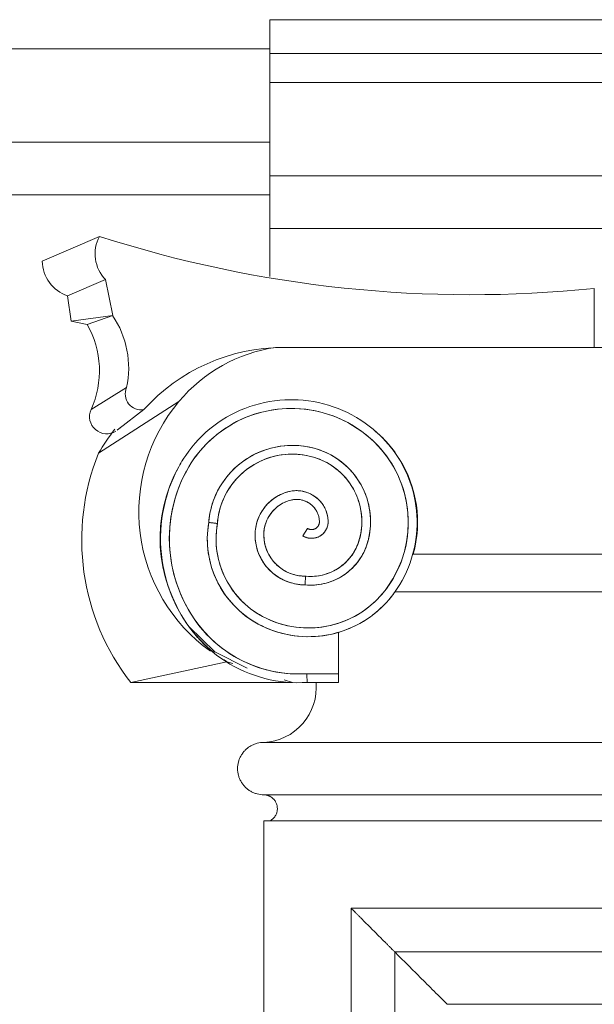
# Model space of a CAD drawing. Header units: millimetres. Extents: x -32192 to 36727, y -1740 to 8822.
# Tile 18 of 23: x 26847 to 27176, y 4014 to 4578. Entities that reach past the tile are written whole.
import ezdxf

# ---------------------------------------------------------------- set-up
doc = ezdxf.new("R2010")
doc.units = ezdxf.units.MM
doc.layers.add('A-GENM', color=13, linetype='Continuous', lineweight=18)

# ---------------------------------------------------------------- blocks, each defined once
blk = doc.blocks.new('Generic Models 17 - Generic Models 17-3093004-ELEVAÇÃO 2 - FACHADA DE IMPLANTAÇÃO')
at = {"layer": 'A-GENM'}
for p, q in [((-3350.06, 4577.98), (-3721.65, 4577.98)), ((-3721.65, 4577.98), (-3721.65, 4558.7)), ((-3721.65, 4542.04), (-3721.65, 4558.7)), ((-3350.06, 4558.7), (-3721.65, 4558.7)), ((-3721.65, 4488.47), (-3721.65, 4542.04)), ((-3350.06, 4542.04), (-3721.65, 4542.04)), ((-3721.65, 4458.47), (-3721.65, 4488.47)), ((-3350.06, 4488.47), (-3721.65, 4488.47)), ((-3721.65, 4458.47), (-3721.65, 4430.97)), ((-3350.06, 4458.47), (-3721.65, 4458.47)), ((-3819.08, 4453.88), (-3851.87, 4439.72)), ((-3815.61, 4429.12), (-3837.36, 4419.74)), ((-3815.61, 4429.12), (-3811.59, 4408.47)), ((-3535.85, 4390.26), (-3535.85, 4424.1)), ((-3835.34, 4405.4), (-3837.36, 4419.74)), ((-3811.59, 4408.47), (-3835.34, 4405.4)), ((-3826.2, 4403.46), (-3835.34, 4405.4)), ((-3811.59, 4408.47), (-3826.2, 4403.46)), ((-3353.42, 4390.26), (-3718.28, 4390.26)), ((-3713.83, 4390.26), (-3535.85, 4390.26)), ((-3823.98, 4354.67), (-3803.59, 4367.29)), ((-3819.69, 4329.65), (-3773.64, 4359.38)), ((-3807.99, 4343.65), (-3793.71, 4354.64)), ((-3808.98, 4342.87), (-3806.86, 4344.52)), ((-3702.79, 4282.39), (-3700.14, 4286.63)), ((-3431.92, 4271.88), (-3639.79, 4271.88)), ((-3639.54, 4271.88), (-3432.17, 4271.88)), ((-3650.12, 4250.38), (-3421.59, 4250.38)), ((-3421.77, 4250.33), (-3649.94, 4250.33)), ((-3682.33, 4203.42), (-3682.33, 4227.08)), ((-3746.21, 4210.28), (-3801.23, 4198.33)), ((-3742.83, 4209.21), (-3746.21, 4210.28)), ((-3682.34, 4203.42), (-3700.43, 4203.42)), ((-3682.33, 4203.42), (-3700.43, 4203.42)), ((-3708.57, 4198.33), (-3801.23, 4198.33)), ((-3708.57, 4198.33), (-3713.33, 4199.84)), ((-3700.27, 4198.42), (-3682.34, 4198.42)), ((-3350.06, 4164.06), (-3725.06, 4164.06)), ((-3725.06, 4134.06), (-3350.06, 4134.06)), ((-3725.06, 4134.06), (-3350.06, 4134.06)), ((-3350.06, 4119.06), (-3725.06, 4119.06)), ((-3725.06, 4119.06), (-3725.06, 1459.06)), ((-3675.06, 4069.06), (-3675.06, 1509.06)), ((-3400.06, 4069.06), (-3675.06, 4069.06)), ((-3650.06, 1534.06), (-3650.06, 4044.06)), ((-3650.06, 4044.06), (-3425.06, 4044.06)), ((-3620.06, 4014.06), (-3455.06, 4014.06))]:
    blk.add_line(p, q, dxfattribs=at)
at = {"layer": 'A-GENM', "flags": 128}
for points in [[(-3707.18, 4360.32), (-3710.11, 4360.35), (-3713.04, 4360.26), (-3715.96, 4360.05), (-3718.87, 4359.73), (-3721.77, 4359.29), (-3724.65, 4358.73), (-3727.5, 4358.06), (-3730.32, 4357.28), (-3733.11, 4356.38), (-3735.86, 4355.38), (-3738.57, 4354.26), (-3741.23, 4353.04), (-3743.85, 4351.71), (-3746.4, 4350.27), (-3748.9, 4348.74), (-3751.33, 4347.11), (-3753.7, 4345.38), (-3755.99, 4343.56), (-3758.21, 4341.65), (-3760.35, 4339.65), (-3762.42, 4337.57), (-3764.39, 4335.4), (-3766.28, 4333.16), (-3768.07, 4330.85), (-3769.78, 4328.46), (-3771.38, 4326.01), (-3772.89, 4323.5), (-3773.8, 4321.86)], [(-3658.13, 4339.5), (-3660.27, 4341.51), (-3662.48, 4343.43), (-3664.77, 4345.25), (-3667.13, 4346.99), (-3669.56, 4348.63), (-3672.05, 4350.17), (-3674.61, 4351.61), (-3677.21, 4352.94), (-3679.87, 4354.18), (-3682.58, 4355.3), (-3685.33, 4356.31), (-3688.11, 4357.22), (-3690.93, 4358.01), (-3693.78, 4358.69), (-3696.66, 4359.25), (-3699.55, 4359.7), (-3702.47, 4360.03), (-3705.39, 4360.25), (-3707.18, 4360.32)], [(-3769.4, 4319.49), (-3768.05, 4321.87), (-3766.62, 4324.19), (-3765.09, 4326.45), (-3763.47, 4328.65), (-3761.76, 4330.78), (-3759.98, 4332.84), (-3758.11, 4334.83), (-3756.16, 4336.74), (-3754.14, 4338.58), (-3752.04, 4340.33), (-3749.88, 4341.99), (-3747.65, 4343.57), (-3745.36, 4345.06), (-3743.02, 4346.46), (-3740.62, 4347.76), (-3738.16, 4348.96), (-3735.67, 4350.06), (-3733.13, 4351.07), (-3730.55, 4351.97), (-3727.94, 4352.76), (-3725.3, 4353.46), (-3722.63, 4354.04), (-3719.95, 4354.52), (-3717.24, 4354.89), (-3714.52, 4355.16), (-3711.8, 4355.31), (-3709.07, 4355.35), (-3707.33, 4355.33)], [(-3707.33, 4355.33), (-3704.6, 4355.19), (-3701.88, 4354.95), (-3699.17, 4354.6), (-3696.48, 4354.14), (-3693.81, 4353.57), (-3691.17, 4352.9), (-3688.55, 4352.12), (-3685.97, 4351.24), (-3683.42, 4350.25), (-3680.92, 4349.16), (-3678.46, 4347.98), (-3676.05, 4346.7), (-3673.69, 4345.32), (-3671.39, 4343.85), (-3669.15, 4342.29), (-3666.98, 4340.63), (-3664.87, 4338.9), (-3662.84, 4337.08), (-3661.62, 4335.93)], [(-3650.29, 4249.85), (-3648.72, 4252.12), (-3647.25, 4254.46), (-3645.87, 4256.85), (-3644.59, 4259.3), (-3643.41, 4261.79), (-3642.32, 4264.33), (-3641.34, 4266.91), (-3640.47, 4269.53), (-3639.7, 4272.19), (-3639.04, 4274.87), (-3638.48, 4277.57), (-3638.03, 4280.3), (-3637.69, 4283.04), (-3637.47, 4285.79), (-3637.35, 4288.55), (-3637.34, 4291.31), (-3637.45, 4294.07), (-3637.66, 4296.83), (-3637.98, 4299.57), (-3638.42, 4302.3), (-3638.96, 4305), (-3639.61, 4307.69), (-3640.36, 4310.34), (-3641.23, 4312.97), (-3642.19, 4315.56), (-3643.26, 4318.1), (-3644.43, 4320.6), (-3645.7, 4323.06), (-3647.07, 4325.46), (-3648.53, 4327.8), (-3650.08, 4330.08), (-3651.72, 4332.3), (-3653.45, 4334.46), (-3655.27, 4336.54), (-3657.17, 4338.54), (-3658.13, 4339.5)], [(-3694.45, 4332), (-3696.29, 4332.53), (-3698.16, 4332.99), (-3700.04, 4333.38), (-3701.93, 4333.69), (-3703.84, 4333.93), (-3705.76, 4334.08), (-3707.67, 4334.17), (-3709.6, 4334.17), (-3711.51, 4334.1), (-3713.43, 4333.95), (-3715.34, 4333.73), (-3717.23, 4333.42), (-3719.12, 4333.05), (-3720.99, 4332.6), (-3722.83, 4332.07), (-3724.66, 4331.47), (-3726.46, 4330.8), (-3728.23, 4330.05), (-3729.97, 4329.24), (-3731.67, 4328.36), (-3733.34, 4327.41), (-3734.97, 4326.39), (-3736.56, 4325.31), (-3738.11, 4324.17), (-3739.6, 4322.96), (-3741.05, 4321.7), (-3742.45, 4320.38), (-3743.79, 4319.01), (-3745.07, 4317.58), (-3746.3, 4316.1), (-3747.47, 4314.58), (-3748.57, 4313.01), (-3749.62, 4311.39), (-3750.59, 4309.74), (-3751.5, 4308.05), (-3752.34, 4306.32), (-3753.12, 4304.56), (-3753.82, 4302.77), (-3754.45, 4300.96), (-3755, 4299.12), (-3755.48, 4297.26), (-3755.89, 4295.38), (-3756.22, 4293.49), (-3756.48, 4291.59), (-3756.63, 4290.06)], [(-3665.36, 4279.52), (-3664.95, 4281.21), (-3664.62, 4282.91), (-3664.35, 4284.63), (-3664.14, 4286.36), (-3664.01, 4288.09), (-3663.95, 4289.83), (-3663.96, 4291.56), (-3664.03, 4293.3), (-3664.18, 4295.03), (-3664.4, 4296.76), (-3664.68, 4298.47), (-3665.03, 4300.17), (-3665.45, 4301.86), (-3665.94, 4303.53), (-3666.49, 4305.18), (-3667.11, 4306.8), (-3667.79, 4308.4), (-3668.54, 4309.97), (-3669.35, 4311.51), (-3670.22, 4313.01), (-3671.15, 4314.48), (-3672.14, 4315.91), (-3673.18, 4317.3), (-3674.28, 4318.65), (-3675.43, 4319.95), (-3676.63, 4321.2), (-3677.88, 4322.41), (-3679.18, 4323.56), (-3680.53, 4324.67), (-3681.91, 4325.71), (-3683.34, 4326.7), (-3684.81, 4327.64), (-3686.31, 4328.51), (-3687.85, 4329.32), (-3689.41, 4330.07), (-3691.01, 4330.76), (-3692.63, 4331.38), (-3694.28, 4331.94), (-3694.45, 4332)], [(-3661.62, 4335.93), (-3659.83, 4334.1), (-3658.11, 4332.2), (-3656.46, 4330.24), (-3654.9, 4328.21), (-3653.41, 4326.12), (-3652.02, 4323.97), (-3650.71, 4321.77), (-3649.48, 4319.52), (-3648.35, 4317.22), (-3647.32, 4314.88), (-3646.37, 4312.5), (-3645.53, 4310.08), (-3644.78, 4307.63), (-3644.12, 4305.15), (-3643.57, 4302.65), (-3643.12, 4300.13), (-3642.77, 4297.59), (-3642.52, 4295.04), (-3642.38, 4292.49), (-3642.33, 4289.93), (-3642.39, 4287.36), (-3642.55, 4284.81), (-3642.81, 4282.26), (-3643.18, 4279.72), (-3643.65, 4277.2), (-3644.21, 4274.71), (-3644.88, 4272.23), (-3645.64, 4269.79), (-3646.5, 4267.37), (-3647.46, 4265), (-3648.51, 4262.66), (-3649.66, 4260.37), (-3650.89, 4258.13), (-3652.21, 4255.93), (-3653.62, 4253.79), (-3654.35, 4252.76)], [(-3751.66, 4289.43), (-3751.49, 4291.15), (-3751.26, 4292.85), (-3750.96, 4294.54), (-3750.59, 4296.23), (-3750.15, 4297.89), (-3749.65, 4299.54), (-3749.08, 4301.16), (-3748.45, 4302.76), (-3747.75, 4304.33), (-3747, 4305.88), (-3746.18, 4307.39), (-3745.3, 4308.87), (-3744.36, 4310.32), (-3743.37, 4311.72), (-3742.31, 4313.08), (-3741.21, 4314.4), (-3740.06, 4315.68), (-3738.85, 4316.91), (-3737.6, 4318.08), (-3736.3, 4319.21), (-3734.95, 4320.29), (-3733.57, 4321.31), (-3732.14, 4322.27), (-3730.68, 4323.18), (-3729.18, 4324.02), (-3727.65, 4324.81), (-3726.09, 4325.53), (-3724.5, 4326.2), (-3722.88, 4326.79), (-3721.25, 4327.33), (-3719.59, 4327.79), (-3717.92, 4328.19), (-3716.23, 4328.52), (-3714.53, 4328.79), (-3712.82, 4328.99), (-3711.1, 4329.11), (-3709.38, 4329.17), (-3707.66, 4329.16), (-3705.94, 4329.09), (-3704.23, 4328.94), (-3702.52, 4328.72), (-3700.82, 4328.44), (-3699.14, 4328.09), (-3697.47, 4327.67), (-3695.94, 4327.22)], [(-3695.94, 4327.22), (-3694.48, 4326.74), (-3693.04, 4326.19), (-3691.63, 4325.59), (-3690.24, 4324.93), (-3688.87, 4324.21), (-3687.54, 4323.45), (-3686.24, 4322.63), (-3684.97, 4321.75), (-3683.74, 4320.83), (-3682.55, 4319.86), (-3681.4, 4318.85), (-3680.28, 4317.78), (-3679.21, 4316.68), (-3678.19, 4315.53), (-3677.21, 4314.34), (-3676.29, 4313.12), (-3675.41, 4311.85), (-3674.58, 4310.56), (-3673.8, 4309.23), (-3673.08, 4307.87), (-3672.42, 4306.48), (-3671.81, 4305.07), (-3671.25, 4303.64), (-3670.76, 4302.18), (-3670.32, 4300.71), (-3669.94, 4299.22), (-3669.62, 4297.71), (-3669.37, 4296.19), (-3669.17, 4294.67), (-3669.03, 4293.14), (-3668.96, 4291.6), (-3668.95, 4290.06), (-3669, 4288.53), (-3669.11, 4286.99), (-3669.28, 4285.46), (-3669.51, 4283.94), (-3669.8, 4282.43), (-3670.16, 4280.94), (-3670.2, 4280.78)], [(-3773.8, 4321.86), (-3775.38, 4318.78), (-3776.84, 4315.64), (-3778.17, 4312.45), (-3779.37, 4309.2), (-3780.44, 4305.91), (-3781.38, 4302.58), (-3782.18, 4299.21), (-3782.85, 4295.81), (-3783.38, 4292.39), (-3783.78, 4288.95), (-3784.03, 4285.5), (-3784.15, 4282.04), (-3784.13, 4278.58), (-3783.98, 4275.12), (-3783.68, 4271.67), (-3783.25, 4268.24), (-3782.68, 4264.82), (-3781.97, 4261.44), (-3781.13, 4258.08), (-3780.15, 4254.76), (-3779.05, 4251.48), (-3777.81, 4248.24), (-3776.44, 4245.06), (-3774.95, 4241.94), (-3773.33, 4238.88), (-3771.6, 4235.88), (-3769.74, 4232.96), (-3769.09, 4231.99)], [(-3764.96, 4234.81), (-3766.74, 4237.54), (-3768.42, 4240.33), (-3769.98, 4243.2), (-3771.42, 4246.12), (-3772.75, 4249.1), (-3773.96, 4252.13), (-3775.04, 4255.21), (-3776.01, 4258.32), (-3776.84, 4261.48), (-3777.55, 4264.66), (-3778.13, 4267.87), (-3778.58, 4271.1), (-3778.91, 4274.35), (-3779.1, 4277.6), (-3779.16, 4280.86), (-3779.09, 4284.12), (-3778.9, 4287.38), (-3778.57, 4290.62), (-3778.11, 4293.85), (-3777.52, 4297.06), (-3776.81, 4300.24), (-3775.97, 4303.4), (-3775, 4306.51), (-3773.91, 4309.59), (-3772.7, 4312.61), (-3771.37, 4315.59), (-3769.91, 4318.51), (-3769.4, 4319.49)], [(-3710.69, 4307.72), (-3711.68, 4307.45), (-3712.65, 4307.14), (-3713.61, 4306.8), (-3714.56, 4306.41), (-3715.49, 4305.99), (-3716.41, 4305.54), (-3717.3, 4305.04), (-3718.18, 4304.51), (-3719.03, 4303.95), (-3719.86, 4303.35), (-3720.66, 4302.72), (-3721.44, 4302.06), (-3722.19, 4301.37), (-3722.92, 4300.64), (-3723.61, 4299.89), (-3724.27, 4299.12), (-3724.91, 4298.31), (-3725.51, 4297.48), (-3726.07, 4296.63), (-3726.6, 4295.76), (-3727.1, 4294.87), (-3727.56, 4293.95), (-3727.98, 4293.02), (-3728.37, 4292.07), (-3728.71, 4291.11), (-3729.02, 4290.14), (-3729.29, 4289.15), (-3729.52, 4288.16), (-3729.71, 4287.15), (-3729.86, 4286.14), (-3729.97, 4285.12), (-3730.04, 4284.1), (-3730.06, 4283.08), (-3730.06, 4282.92)], [(-3725.06, 4282.92), (-3725.05, 4283.74), (-3725, 4284.56), (-3724.92, 4285.38), (-3724.8, 4286.19), (-3724.65, 4287), (-3724.47, 4287.8), (-3724.26, 4288.6), (-3724.02, 4289.38), (-3723.75, 4290.16), (-3723.44, 4290.92), (-3723.11, 4291.67), (-3722.74, 4292.41), (-3722.35, 4293.13), (-3721.92, 4293.84), (-3721.47, 4294.53), (-3721, 4295.19), (-3720.49, 4295.84), (-3719.96, 4296.47), (-3719.41, 4297.08), (-3718.83, 4297.66), (-3718.23, 4298.23), (-3717.6, 4298.76), (-3716.96, 4299.27), (-3716.3, 4299.76), (-3715.61, 4300.22), (-3714.91, 4300.65), (-3714.2, 4301.05), (-3713.46, 4301.42), (-3712.72, 4301.77), (-3711.95, 4302.08), (-3711.18, 4302.36), (-3710.4, 4302.61), (-3709.61, 4302.83), (-3709.48, 4302.86)], [(-3688.23, 4290.79), (-3688.27, 4291.51), (-3688.34, 4292.23), (-3688.43, 4292.95), (-3688.56, 4293.66), (-3688.71, 4294.37), (-3688.9, 4295.07), (-3689.11, 4295.76), (-3689.34, 4296.45), (-3689.61, 4297.12), (-3689.9, 4297.78), (-3690.22, 4298.43), (-3690.56, 4299.07), (-3690.93, 4299.69), (-3691.33, 4300.3), (-3691.74, 4300.89), (-3692.18, 4301.47), (-3692.65, 4302.02), (-3693.13, 4302.56), (-3693.64, 4303.08), (-3694.17, 4303.57), (-3694.71, 4304.05), (-3695.28, 4304.5), (-3695.86, 4304.93), (-3696.46, 4305.34), (-3697.07, 4305.72), (-3697.7, 4306.07), (-3698.35, 4306.41), (-3699, 4306.71), (-3699.67, 4306.99), (-3700.35, 4307.24), (-3701.04, 4307.47), (-3701.73, 4307.66), (-3702.44, 4307.83), (-3703.14, 4307.97), (-3703.86, 4308.09), (-3704.58, 4308.17), (-3705.3, 4308.23), (-3706.02, 4308.25), (-3706.75, 4308.25), (-3707.47, 4308.22), (-3708.19, 4308.16), (-3708.91, 4308.07), (-3709.62, 4307.95), (-3710.33, 4307.8), (-3710.69, 4307.72)], [(-3709.48, 4302.86), (-3708.97, 4302.98), (-3708.45, 4303.08), (-3707.94, 4303.15), (-3707.41, 4303.21), (-3706.89, 4303.24), (-3706.37, 4303.25), (-3705.84, 4303.25), (-3705.32, 4303.22), (-3704.8, 4303.17), (-3704.28, 4303.1), (-3703.77, 4303), (-3703.25, 4302.89), (-3702.75, 4302.76), (-3702.25, 4302.61), (-3701.75, 4302.43), (-3701.26, 4302.24), (-3700.79, 4302.03), (-3700.32, 4301.8), (-3699.85, 4301.55), (-3699.4, 4301.28), (-3698.96, 4301), (-3698.54, 4300.7), (-3698.12, 4300.38), (-3697.72, 4300.04), (-3697.33, 4299.69), (-3696.96, 4299.32), (-3696.6, 4298.94), (-3696.26, 4298.55), (-3695.93, 4298.14), (-3695.62, 4297.72), (-3695.32, 4297.28), (-3695.05, 4296.84), (-3694.79, 4296.38), (-3694.55, 4295.92), (-3694.33, 4295.44), (-3694.13, 4294.96), (-3693.95, 4294.47), (-3693.78, 4293.97), (-3693.64, 4293.46), (-3693.52, 4292.96), (-3693.42, 4292.44), (-3693.34, 4291.92), (-3693.28, 4291.4), (-3693.24, 4290.88), (-3693.23, 4290.62)], [(-3756.63, 4290.06), (-3756.96, 4287.86), (-3757.2, 4285.65), (-3757.35, 4283.44), (-3757.41, 4281.22), (-3757.39, 4279), (-3757.27, 4276.78), (-3757.07, 4274.57), (-3756.78, 4272.36), (-3756.4, 4270.18), (-3755.94, 4268), (-3755.39, 4265.85), (-3754.75, 4263.72), (-3754.03, 4261.62), (-3753.22, 4259.55), (-3752.33, 4257.52), (-3751.36, 4255.52), (-3750.32, 4253.56), (-3749.19, 4251.65), (-3747.99, 4249.78), (-3746.72, 4247.96), (-3745.37, 4246.19), (-3743.95, 4244.48), (-3742.47, 4242.83), (-3740.92, 4241.24), (-3739.31, 4239.71), (-3737.64, 4238.24), (-3735.91, 4236.85), (-3734.13, 4235.52), (-3732.3, 4234.27), (-3730.42, 4233.09), (-3728.49, 4231.99), (-3728.24, 4231.85)], [(-3725.86, 4236.25), (-3727.62, 4237.24), (-3729.34, 4238.31), (-3731.02, 4239.44), (-3732.64, 4240.64), (-3734.22, 4241.9), (-3735.75, 4243.22), (-3737.22, 4244.61), (-3738.64, 4246.05), (-3740, 4247.55), (-3741.29, 4249.1), (-3742.52, 4250.7), (-3743.69, 4252.35), (-3744.79, 4254.04), (-3745.83, 4255.78), (-3746.79, 4257.56), (-3747.68, 4259.37), (-3748.5, 4261.22), (-3749.24, 4263.1), (-3749.91, 4265.01), (-3750.5, 4266.94), (-3751.01, 4268.9), (-3751.44, 4270.87), (-3751.8, 4272.86), (-3752.07, 4274.86), (-3752.27, 4276.87), (-3752.38, 4278.89), (-3752.41, 4280.91), (-3752.37, 4282.93), (-3752.24, 4284.95), (-3752.03, 4286.96), (-3751.74, 4288.96), (-3751.66, 4289.43)], [(-3702.79, 4282.39), (-3702.46, 4282.19), (-3702.12, 4282.01), (-3701.78, 4281.84), (-3701.43, 4281.69), (-3701.08, 4281.55), (-3700.72, 4281.42), (-3700.36, 4281.31), (-3699.99, 4281.21), (-3699.62, 4281.13), (-3699.24, 4281.06), (-3698.87, 4281.01), (-3698.49, 4280.97), (-3698.11, 4280.95), (-3697.73, 4280.94), (-3697.35, 4280.95), (-3696.97, 4280.97), (-3696.59, 4281.01), (-3696.21, 4281.06), (-3695.84, 4281.13), (-3695.46, 4281.22), (-3695.1, 4281.32), (-3694.73, 4281.43), (-3694.37, 4281.56), (-3694.02, 4281.7), (-3693.67, 4281.85), (-3693.33, 4282.02), (-3693, 4282.21), (-3692.67, 4282.4), (-3692.35, 4282.61), (-3692.05, 4282.83), (-3691.74, 4283.07), (-3691.45, 4283.31), (-3691.17, 4283.57), (-3690.9, 4283.84), (-3690.64, 4284.12), (-3690.4, 4284.41), (-3690.16, 4284.7), (-3689.94, 4285.01), (-3689.72, 4285.33), (-3689.52, 4285.65), (-3689.34, 4285.99), (-3689.17, 4286.32), (-3689.01, 4286.67), (-3688.86, 4287.02), (-3688.73, 4287.38), (-3688.62, 4287.74), (-3688.52, 4288.11), (-3688.43, 4288.48), (-3688.36, 4288.86)], [(-3693.23, 4290.62), (-3693.22, 4290.44), (-3693.23, 4290.26), (-3693.24, 4290.08), (-3693.26, 4289.9), (-3693.28, 4289.72), (-3693.32, 4289.54), (-3693.36, 4289.36), (-3693.4, 4289.19), (-3693.46, 4289.02), (-3693.52, 4288.85), (-3693.59, 4288.68), (-3693.66, 4288.51), (-3693.74, 4288.35), (-3693.83, 4288.19), (-3693.92, 4288.04), (-3694.02, 4287.89), (-3694.13, 4287.74), (-3694.24, 4287.6), (-3694.36, 4287.46), (-3694.48, 4287.33), (-3694.61, 4287.2), (-3694.74, 4287.08), (-3694.88, 4286.96), (-3695.02, 4286.85), (-3695.17, 4286.74), (-3695.32, 4286.64), (-3695.47, 4286.55), (-3695.63, 4286.46), (-3695.79, 4286.38), (-3695.96, 4286.31), (-3696.13, 4286.24), (-3696.3, 4286.18), (-3696.47, 4286.12), (-3696.64, 4286.08), (-3696.82, 4286.04), (-3697, 4286), (-3697.17, 4285.98), (-3697.35, 4285.96), (-3697.53, 4285.95), (-3697.72, 4285.94), (-3697.9, 4285.94), (-3698.08, 4285.95), (-3698.26, 4285.97), (-3698.44, 4285.99), (-3698.61, 4286.03), (-3698.79, 4286.06), (-3698.97, 4286.11), (-3699.14, 4286.16), (-3699.31, 4286.22), (-3699.48, 4286.29), (-3699.64, 4286.36), (-3699.8, 4286.44), (-3699.96, 4286.53), (-3700.12, 4286.62), (-3700.14, 4286.63)], [(-3688.36, 4288.86), (-3688.3, 4289.23), (-3688.26, 4289.61), (-3688.23, 4289.99), (-3688.22, 4290.37), (-3688.23, 4290.75), (-3688.23, 4290.79)], [(-3730.06, 4282.92), (-3730.04, 4281.77), (-3729.97, 4280.63), (-3729.86, 4279.49), (-3729.7, 4278.35), (-3729.49, 4277.23), (-3729.24, 4276.11), (-3728.95, 4275), (-3728.61, 4273.91), (-3728.23, 4272.83), (-3727.8, 4271.76), (-3727.34, 4270.72), (-3726.83, 4269.69), (-3726.28, 4268.68), (-3725.69, 4267.7), (-3725.06, 4266.74), (-3724.39, 4265.81), (-3723.69, 4264.9), (-3722.95, 4264.03), (-3722.18, 4263.18), (-3721.38, 4262.37), (-3720.54, 4261.59), (-3719.67, 4260.84), (-3718.77, 4260.13), (-3717.85, 4259.45), (-3716.9, 4258.81), (-3715.92, 4258.21), (-3714.92, 4257.65), (-3713.9, 4257.13), (-3712.86, 4256.65), (-3711.8, 4256.22), (-3710.72, 4255.82), (-3709.63, 4255.47), (-3708.53, 4255.17), (-3707.41, 4254.9), (-3706.29, 4254.69), (-3705.15, 4254.52), (-3704.02, 4254.39), (-3702.87, 4254.31), (-3701.73, 4254.27), (-3701.42, 4254.27)], [(-3701.19, 4259.27), (-3702.13, 4259.28), (-3703.08, 4259.33), (-3704.02, 4259.41), (-3704.96, 4259.54), (-3705.89, 4259.7), (-3706.81, 4259.89), (-3707.73, 4260.13), (-3708.64, 4260.4), (-3709.53, 4260.71), (-3710.41, 4261.05), (-3711.28, 4261.43), (-3712.13, 4261.84), (-3712.97, 4262.28), (-3713.78, 4262.76), (-3714.58, 4263.27), (-3715.35, 4263.81), (-3716.11, 4264.39), (-3716.84, 4264.99), (-3717.54, 4265.62), (-3718.22, 4266.28), (-3718.87, 4266.96), (-3719.49, 4267.67), (-3720.09, 4268.41), (-3720.66, 4269.17), (-3721.19, 4269.95), (-3721.69, 4270.75), (-3722.16, 4271.57), (-3722.6, 4272.41), (-3723, 4273.26), (-3723.37, 4274.13), (-3723.71, 4275.02), (-3724, 4275.92), (-3724.27, 4276.82), (-3724.49, 4277.74), (-3724.68, 4278.67), (-3724.83, 4279.6), (-3724.94, 4280.54), (-3725.02, 4281.49), (-3725.06, 4282.43), (-3725.06, 4282.92)], [(-3670.2, 4280.78), (-3670.51, 4279.67), (-3670.87, 4278.57), (-3671.28, 4277.48), (-3671.72, 4276.41), (-3672.21, 4275.36), (-3672.75, 4274.33), (-3673.32, 4273.32), (-3673.93, 4272.33), (-3674.58, 4271.37), (-3675.27, 4270.44), (-3676, 4269.53), (-3676.76, 4268.66), (-3677.55, 4267.81), (-3678.38, 4267), (-3679.24, 4266.22), (-3680.13, 4265.48), (-3681.05, 4264.77), (-3682, 4264.11), (-3682.97, 4263.47), (-3683.97, 4262.88), (-3684.99, 4262.33), (-3686.04, 4261.82), (-3687.1, 4261.36), (-3688.18, 4260.93), (-3689.27, 4260.55), (-3690.38, 4260.21), (-3691.5, 4259.92), (-3692.64, 4259.67), (-3693.78, 4259.47), (-3694.93, 4259.31), (-3696.08, 4259.2), (-3697.24, 4259.14), (-3698.4, 4259.12), (-3699.56, 4259.15), (-3700.72, 4259.23), (-3701.19, 4259.27)], [(-3701.42, 4254.27), (-3700.06, 4254.17), (-3698.7, 4254.13), (-3697.34, 4254.14), (-3695.98, 4254.2), (-3694.63, 4254.32), (-3693.28, 4254.49), (-3691.94, 4254.71), (-3690.61, 4254.99), (-3689.29, 4255.33), (-3687.98, 4255.71), (-3686.7, 4256.15), (-3685.43, 4256.64), (-3684.18, 4257.17), (-3682.95, 4257.76), (-3681.75, 4258.4), (-3680.57, 4259.08), (-3679.43, 4259.81), (-3678.31, 4260.59), (-3677.22, 4261.41), (-3676.17, 4262.27), (-3675.16, 4263.17), (-3674.18, 4264.12), (-3673.24, 4265.1), (-3672.34, 4266.12), (-3671.48, 4267.17), (-3670.66, 4268.26), (-3669.89, 4269.38), (-3669.16, 4270.53), (-3668.48, 4271.71), (-3667.85, 4272.91), (-3667.26, 4274.14), (-3666.73, 4275.39), (-3666.24, 4276.66), (-3665.81, 4277.95), (-3665.43, 4279.25), (-3665.36, 4279.52)], [(-3654.35, 4252.76), (-3655.68, 4250.98), (-3657.08, 4249.26), (-3658.55, 4247.59), (-3660.09, 4245.98), (-3661.69, 4244.44), (-3663.35, 4242.96), (-3665.06, 4241.55), (-3666.83, 4240.2), (-3668.66, 4238.93), (-3670.53, 4237.74), (-3672.45, 4236.62), (-3674.41, 4235.58), (-3676.42, 4234.61), (-3678.46, 4233.73), (-3680.53, 4232.93), (-3682.64, 4232.21), (-3684.77, 4231.58), (-3686.92, 4231.04), (-3689.1, 4230.58), (-3691.29, 4230.2), (-3693.49, 4229.92), (-3695.71, 4229.72), (-3697.93, 4229.62), (-3700.15, 4229.6), (-3702.37, 4229.67), (-3704.59, 4229.83), (-3706.8, 4230.08), (-3708.99, 4230.41), (-3711.18, 4230.84), (-3713.34, 4231.35), (-3715.48, 4231.94), (-3717.6, 4232.63), (-3719.68, 4233.39), (-3721.74, 4234.24), (-3723.75, 4235.17), (-3725.73, 4236.18), (-3725.86, 4236.25)], [(-3728.24, 4231.85), (-3726.08, 4230.74), (-3723.88, 4229.72), (-3721.65, 4228.79), (-3719.38, 4227.95), (-3717.07, 4227.2), (-3714.74, 4226.55), (-3712.38, 4225.98), (-3710.01, 4225.51), (-3707.61, 4225.14), (-3705.2, 4224.87), (-3702.79, 4224.68), (-3700.37, 4224.6), (-3697.94, 4224.62), (-3695.52, 4224.73), (-3693.11, 4224.93), (-3690.71, 4225.24), (-3688.32, 4225.64), (-3685.95, 4226.13), (-3683.6, 4226.72), (-3681.27, 4227.4), (-3678.98, 4228.18), (-3676.71, 4229.04), (-3674.49, 4230), (-3672.3, 4231.04), (-3670.16, 4232.17), (-3668.06, 4233.39), (-3666.02, 4234.69), (-3664.03, 4236.07), (-3662.09, 4237.52), (-3660.21, 4239.06), (-3658.4, 4240.66), (-3656.66, 4242.34), (-3654.98, 4244.09), (-3653.37, 4245.9), (-3651.84, 4247.78), (-3650.38, 4249.72), (-3650.29, 4249.85)], [(-3769.09, 4231.99), (-3767.29, 4229.47), (-3765.4, 4227.02), (-3763.41, 4224.65), (-3761.32, 4222.37), (-3759.15, 4220.17), (-3756.89, 4218.05), (-3754.55, 4216.03), (-3752.12, 4214.11), (-3749.63, 4212.28), (-3747.06, 4210.56), (-3744.43, 4208.94), (-3741.73, 4207.42), (-3738.97, 4206.02), (-3736.16, 4204.72), (-3733.3, 4203.54), (-3730.4, 4202.48), (-3727.46, 4201.53), (-3724.48, 4200.7), (-3721.47, 4199.99), (-3718.43, 4199.4), (-3715.37, 4198.93), (-3712.3, 4198.59), (-3709.21, 4198.36), (-3706.12, 4198.27), (-3703.03, 4198.29), (-3700.27, 4198.42)], [(-3734.66, 4206.61), (-3753.08, 4215.84), (-3767.88, 4230.32), (-3768.14, 4230.67), (-3768.4, 4231.02), (-3768.66, 4231.38), (-3768.91, 4231.74), (-3769.08, 4231.97)], [(-3700.43, 4203.42), (-3703.32, 4203.29), (-3706.21, 4203.27), (-3709.1, 4203.37), (-3711.99, 4203.58), (-3714.86, 4203.91), (-3717.72, 4204.35), (-3720.56, 4204.91), (-3723.38, 4205.58), (-3726.16, 4206.36), (-3728.92, 4207.25), (-3731.63, 4208.25), (-3734.3, 4209.36), (-3736.93, 4210.58), (-3739.5, 4211.9), (-3742.02, 4213.32), (-3744.48, 4214.84), (-3746.88, 4216.46), (-3749.21, 4218.18), (-3751.47, 4219.98), (-3753.66, 4221.88), (-3755.77, 4223.86), (-3757.8, 4225.92), (-3759.74, 4228.06), (-3761.6, 4230.28), (-3763.37, 4232.57), (-3764.96, 4234.81)], [(-3682.33, 4198.42), (-3682.33, 4198.5), (-3682.33, 4198.75), (-3682.33, 4199.15), (-3682.33, 4199.67), (-3682.33, 4200.27), (-3682.33, 4200.92), (-3682.33, 4201.57), (-3682.33, 4202.17), (-3682.33, 4202.69), (-3682.33, 4203.08), (-3682.33, 4203.33), (-3682.33, 4203.42)]]:
    blk.add_lwpolyline(points, dxfattribs=at)
at = {"layer": 'A-GENM'}
for centre, radius, start, end in [((-3800.83, 4443.82), 20.84, 151.1483, 224.8517), ((-3606.78, 5111.29), 690.84, 252.10289, 275.89299), ((-3830.41, 4440.06), 21.47, 180.8975, 251.1025), ((-3856.15, 4378.44), 53.73, 348.0191, 33.9809), ((-3872.9, 4376.89), 53.73, 335.5747, 29.6363), ((-3713.83, 4282.9), 107.36, 90, 138.0753), ((-3705.47, 4302.26), 88.94, 98.2795, 140.0387), ((-3795.34, 4363.54), 9.05, 155.5747, 280.3807), ((-3698.22, 4296.18), 98.39, 140.0387, 234.3083), ((-3815.03, 4350.61), 9.82, 155.5747, 302.8184), ((-3709.32, 4287.1), 68.25, 88.3286, 151.6714), ((-3709.32, 4287.1), 68.25, 45.6714, 88.3286), ((-3713.73, 4268), 122.59, 142.0487, 149.8114), ((-3709.14, 4285.96), 73.95, 46.3877, 50.161), ((-3706.38, 4290.11), 69.05, 38.0512, 45.6714), ((-3705.08, 4290.22), 68.06, 35.9011, 46.3877), ((-3708.76, 4286.15), 48.02, 72.6619, 175.3381), ((-3707.4, 4290.52), 43.45, 345.3381, 72.6619), ((-3706.38, 4290.11), 64.05, 324.3286, 45.6714), ((-3696.47, 4280.01), 132.84, 158.0594, 217.9406), ((-3709.14, 4285.96), 73.95, 147.1118, 150.9552), ((-3708.76, 4286.15), 43.02, 72.6619, 175.6283), ((-3707.4, 4290.52), 38.45, 345.3381, 72.6619), ((-3705.08, 4290.22), 68.06, 344.3629, 32.1963), ((-3699.65, 4280.69), 84.81, 150.9552, 215.0448), ((-3697.61, 4280.79), 81.55, 151.6714, 214.3286), ((-3704.51, 4282.92), 25.56, 104, 180), ((-3704.51, 4282.92), 20.56, 104, 180), ((-3706.31, 4290.16), 18.09, 2, 104), ((-3706.31, 4290.16), 13.09, 2, 104), ((-3701.89, 4280.73), 55.53, 170.3286, 241.6714), ((-3701.89, 4280.73), 50.53, 170.0796, 241.6714), ((-3697.74, 4290.46), 9.52, 238, 348.2222), ((-3697.74, 4290.46), 4.52, 238, 250.1522), ((-3697.74, 4290.46), 4.52, 279.3333, 320.6667), ((-3697.74, 4290.46), 4.52, 349.8478, 2), ((-3697.74, 4290.46), 9.52, 350.2784, 2), ((-3701.42, 4282.92), 28.65, 180, 270), ((-3701.42, 4282.92), 23.65, 180, 270.5603), ((-3698.25, 4288.12), 29, 264.1975, 345.3381), ((-3698.25, 4288.12), 34, 264.6619, 345.3381), ((-3699.49, 4285.17), 55.57, 241.6714, 324.3286), ((-3699.5, 4285.17), 60.58, 307.5509, 323.3771), ((-3705.22, 4275.6), 77.34, 214.3286, 221.7369), ((-3704.14, 4277.54), 79.33, 215.0448, 231.4413), ((-3705.22, 4275.6), 72.34, 214.3286, 273.7962), ((-3699.49, 4285.17), 60.57, 241.6714, 286.4652), ((-3699.5, 4285.17), 60.58, 286.4667, 303.3114), ((-3704.14, 4277.54), 79.33, 222.7709, 228.7274), ((-3704.14, 4277.54), 79.33, 236.1974, 237.973), ((-3698.22, 4296.18), 98.39, 239.53, 240.8094), ((-3726.52, 4195.5), 31.48, 272.6494, 5.318)]:
    blk.add_arc(centre, radius, start, end, dxfattribs=at)
for points in [[(-3751.66, 4289.43), (-3751.66, 4289.43), (-3751.76, 4289.45), (-3752.2, 4289.5), (-3752.88, 4289.59), (-3753.7, 4289.69), (-3754.58, 4289.8), (-3755.41, 4289.9), (-3756.08, 4289.99), (-3756.52, 4290.04), (-3756.63, 4290.06), (-3756.63, 4290.06)], [(-3701.19, 4259.27), (-3701.19, 4259.27), (-3701.19, 4259.17), (-3701.21, 4258.72), (-3701.24, 4258.05), (-3701.28, 4257.22), (-3701.32, 4256.33), (-3701.36, 4255.5), (-3701.39, 4254.82), (-3701.41, 4254.37), (-3701.42, 4254.27), (-3701.42, 4254.27)], [(-3700.27, 4198.42), (-3700.27, 4198.42), (-3700.27, 4198.52), (-3700.28, 4198.96), (-3700.31, 4199.64), (-3700.33, 4200.48), (-3700.36, 4201.36), (-3700.39, 4202.2), (-3700.41, 4202.87), (-3700.43, 4203.32), (-3700.43, 4203.42), (-3700.43, 4203.42)], [(-3620.06, 4014.06), (-3622.94, 4016.98), (-3628.67, 4022.65), (-3636.81, 4030.8), (-3644.13, 4038.13), (-3648.24, 4042.2), (-3650.06, 4044.06)]]:
    blk.add_open_spline(points, degree=3, dxfattribs=at)
for points, knots in [([(-3725.06, 4134.06), (-3726.37, 4134.06), (-3728.34, 4134.32), (-3730.82, 4135.16), (-3732.29, 4135.89), (-3733.4, 4136.58), (-3734.47, 4137.34), (-3735.45, 4138.21), (-3736.35, 4139.16), (-3737.18, 4140.17), (-3738.09, 4141.54), (-3738.96, 4143.3), (-3739.81, 4145.79), (-3740.24, 4149.06), (-3739.81, 4152.33), (-3738.96, 4154.82), (-3738.09, 4156.58), (-3737.18, 4157.94), (-3736.35, 4158.96), (-3735.45, 4159.91), (-3734.22, 4160.99), (-3732.86, 4161.9), (-3731.7, 4162.52), (-3730.51, 4163.06), (-3728.34, 4163.8), (-3726.37, 4164.06), (-3725.06, 4164.06)], [0, 0, 0, 0, 0.083333, 0.125, 0.166667, 0.1875, 0.208333, 0.25, 0.270833, 0.291667, 0.333333, 0.375, 0.416667, 0.5, 0.583333, 0.625, 0.666667, 0.708333, 0.729167, 0.75, 0.791667, 0.833333, 0.854167, 0.875, 0.916667, 1, 1, 1, 1]), ([(-3721.65, 4119.06), (-3721.08, 4119.35), (-3720.01, 4120.06), (-3718.93, 4121.24), (-3718.25, 4122.33), (-3717.71, 4123.48), (-3717.3, 4125.03), (-3717.26, 4126.96), (-3717.62, 4128.52), (-3718.12, 4129.7), (-3718.6, 4130.53), (-3719.08, 4131.16), (-3719.51, 4131.64), (-3720.08, 4132.19), (-3720.69, 4132.65), (-3721.3, 4133.02), (-3721.72, 4133.25), (-3722.27, 4133.5), (-3722.94, 4133.74), (-3723.87, 4133.97), (-3724.59, 4134.05), (-3725.06, 4134.06)], [0, 0, 0, 0, 0.090909, 0.181818, 0.227273, 0.272727, 0.363636, 0.454545, 0.545455, 0.590909, 0.636364, 0.681818, 0.704545, 0.727273, 0.795455, 0.8125, 0.829545, 0.863636, 0.897727, 0.931818, 1, 1, 1, 1]), ([(-3650.06, 4044.06), (-3650.06, 4044.06), (-3650.28, 4044.27), (-3650.98, 4044.98), (-3651.71, 4045.7), (-3652.47, 4046.46), (-3653.16, 4047.16), (-3653.91, 4047.9), (-3654.93, 4048.93), (-3656.07, 4050.07), (-3657.03, 4051.02), (-3657.78, 4051.77), (-3658.54, 4052.54), (-3659.33, 4053.32), (-3660.12, 4054.11), (-3660.93, 4054.93), (-3661.75, 4055.75), (-3662.56, 4056.56), (-3663.38, 4057.37), (-3664.2, 4058.19), (-3665, 4059), (-3665.8, 4059.8), (-3666.58, 4060.57), (-3667.35, 4061.34), (-3668.1, 4062.1), (-3668.82, 4062.81), (-3669.51, 4063.5), (-3670.4, 4064.4), (-3671.22, 4065.22), (-3671.97, 4065.96), (-3672.66, 4066.66), (-3673.42, 4067.42), (-3674.15, 4068.14), (-3674.85, 4068.85), (-3675.06, 4069.05), (-3675.06, 4069.06)], [0, 0, 0, 0, 0.083333, 0.125, 0.166667, 0.208333, 0.229167, 0.25, 0.291667, 0.333333, 0.354167, 0.375, 0.395833, 0.416667, 0.4375, 0.458333, 0.479167, 0.5, 0.520833, 0.541667, 0.5625, 0.583333, 0.604167, 0.625, 0.645833, 0.666667, 0.6875, 0.708333, 0.75, 0.770833, 0.791667, 0.833333, 0.875, 0.916667, 1, 1, 1, 1])]:
    blk.add_open_spline(points, degree=3, knots=knots, dxfattribs=at)
blk = doc.blocks.new('ORNAMENTO 2 - ORNAMENTO 2-4325827-ELEVAÇÃO 2 - FACHADA DE IMPLANTAÇÃO')
at = {"layer": 'A-GENM'}
for p, q in [((-3721.65, 4561.32), (-17784.91, 4561.32)), ((-3721.65, 4507.75), (-17784.91, 4507.75)), ((-3721.65, 4477.75), (-17784.91, 4477.75))]:
    blk.add_line(p, q, dxfattribs=at)

msp = doc.modelspace()

# ---------------------------------------------------------------- block references
at = {"layer": 'A-GENM'}
for name in ['Generic Models 17 - Generic Models 17-3093004-ELEVAÇÃO 2 - FACHADA DE IMPLANTAÇÃO', 'ORNAMENTO 2 - ORNAMENTO 2-4325827-ELEVAÇÃO 2 - FACHADA DE IMPLANTAÇÃO']:
    msp.add_blockref(name, (30711.45, 0), dxfattribs=at)

doc.saveas('drawing.dxf')
